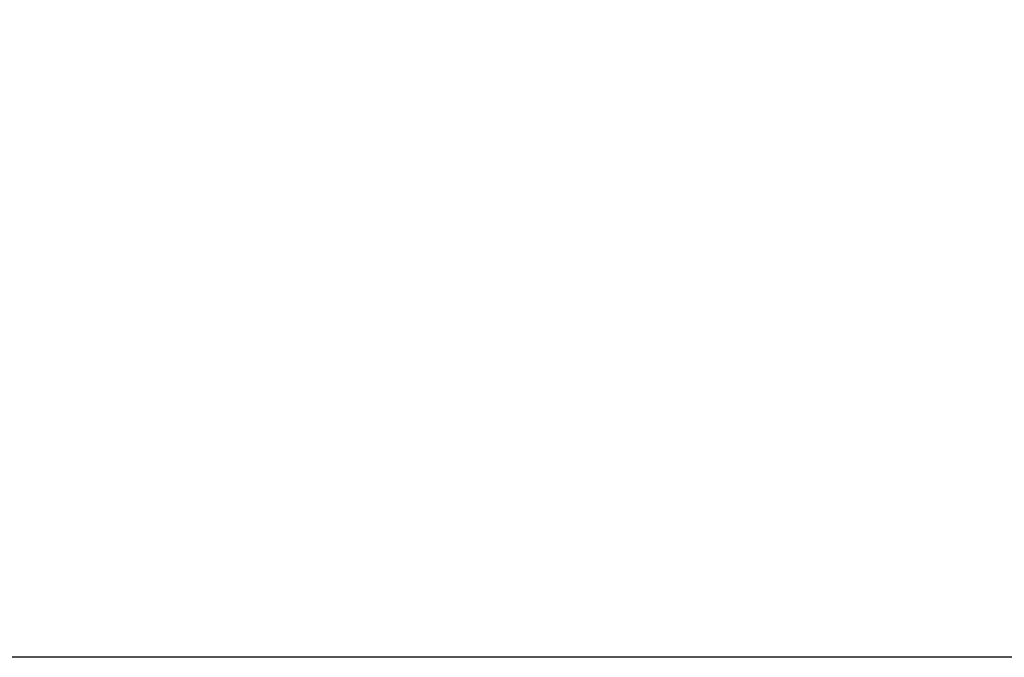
# Model space of a CAD drawing. Header units: millimetres. Extents: x 0 to 1118, y 0 to 864.
# Tile 3 of 86: x 393 to 424, y 132 to 152. Entities that reach past the tile are written whole.
import ezdxf

# ---------------------------------------------------------------- set-up
doc = ezdxf.new("R2010")
doc.units = ezdxf.units.MM
doc.layers.add('ALPHAREV', color=7, linetype='Continuous', lineweight=25)
doc.styles.add('SLDTEXTSTYLE0', font='TXT', dxfattribs={"width": 0.605})
doc.dimstyles.new('SLDDIMSTYLE2', dxfattribs={"dimtxt": 3.175, "dimasz": 4.572, "dimexe": 0, "dimexo": 0.0625, "dimgap": 0.79375, "dimtad": 0, "dimtih": 1, "dimtoh": 1, "dimdec": 1, "dimlfac": 4, "dimrnd": 1e-09, "dimzin": 12, "dimdsep": 46, "dimtxsty": 'SLDTEXTSTYLE0', "dimsah": 1, "dimcen": 0.09, "dimadec": 0, "dimazin": 3, "dimtfac": 1, "dimtofl": 0, "dimtmove": 0, "dimatfit": 3, "dimfxl": 1, "dimfrac": 2, "dimtolj": 1, "dimtzin": 12, "dimarcsym": 0})

# ---------------------------------------------------------------- blocks, each defined once
blk = doc.blocks.new('_D_6')
at = {"layer": 'ALPHAREV'}
for p, q in [((494.068, 215.48), (364.127, 215.48)), ((365.727, 215.48), (365.727, 176.938)), ((366.94, 176.21), (365.849, 176.21)), ((365.849, 176.21), (365.849, 171.337)), ((375.429, 176.21), (376.52, 176.21)), ((376.52, 176.21), (376.52, 171.337)), ((365.849, 171.337), (366.94, 171.337)), ((376.52, 171.337), (375.429, 171.337)), ((365.727, 132.068), (365.727, 170.61)), ((479.003, 132.068), (364.127, 132.068))]:
    blk.add_line(p, q, dxfattribs=at)
for points in [[(365.727, 215.48), (364.965, 210.908), (366.489, 210.908)], [(365.727, 132.068), (366.489, 136.64), (364.965, 136.64)]]:
    blk.add_solid(points, dxfattribs=at)
at = {"layer": 'ALPHAREV', "char_height": 3.175, "attachment_point": 1, "style": 'SLDTEXTSTYLE0'}
for s, insert in [('333.6', (353.843, 175.43)), ('13.1', (366.94, 175.43))]:
    blk.add_mtext(s, dxfattribs=dict(at, insert=insert))

msp = doc.modelspace()

# ---------------------------------------------------------------- dimensions: what is measured, and where the dimension line sits
at = {"layer": 'ALPHAREV'}
dim = msp.add_linear_dim(base=(365.727469, 215.479547), p1=(480.602833, 132.067972), p2=(495.667833, 215.479547), angle=90, dimstyle='SLDDIMSTYLE2', dxfattribs=at)
dim.commit()
dim.dimension.update_dxf_attribs({"geometry": '_D_6', "text_midpoint": (365.727469, 173.773759), "dimtype": 160})

doc.saveas('drawing.dxf')
